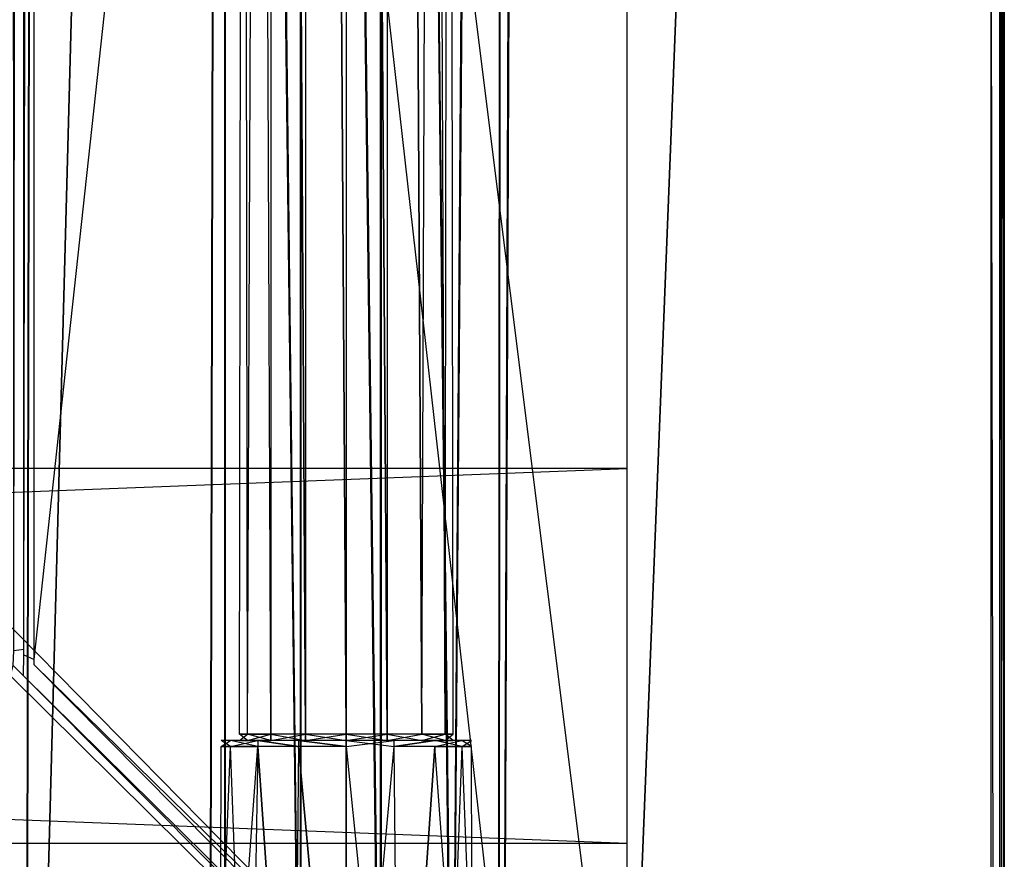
# Model space of a CAD drawing. Extents: x 0 to 1.6, y -0.5 to 0.
# Tile 38 of 43: x 1.55 to 1.6, y -0.46 to -0.42. Entities that reach past the tile are written whole.
import ezdxf

# ---------------------------------------------------------------- set-up
doc = ezdxf.new("R2010")
doc.units = 0
for name, color, linetype in [('L20_DRAWERBOX_LEGATO_NOR_5_X_36', 7, 'CONTINUOUS'), ('L34_DRAWERBOX_LEGATO_REL_7_X_13', 7, 'CONTINUOUS'), ('L36_DRAWERBOX_LEGATO_REL_5_X_36', 7, 'CONTINUOUS'), ('L43_KORPUS_LEGATO_SE_X_190__Y_4', 7, 'CONTINUOUS'), ('L45_KORPUS_LEGATO_BO_X_15620__Y', 7, 'CONTINUOUS'), ('L47_KORPUS_LEGATO_3_N_B21900___', 7, 'CONTINUOUS'), ('L53_KORPUS_LEGATO_TV_X_4920__Y_', 7, 'CONTINUOUS'), ('L9_PLATTE_LEGATO_0_N_B21900____', 7, 'CONTINUOUS')]:
    doc.layers.add(name, color=color, linetype=linetype)

msp = doc.modelspace()

# ---------------------------------------------------------------- linework, layer by layer
at = {"layer": 'L20_DRAWERBOX_LEGATO_NOR_5_X_36', "color": 8}
for points, invisible_edges in [([(1.576039, -0.156447, 0.382), (1.539554, -0.480447, 0.382), (1.539554, -0.156447, 0.382), (1.576039, -0.156447, 0.382)], 13), ([(1.539554, -0.480447, 0.382), (1.576039, -0.156447, 0.382), (1.576039, -0.480447, 0.382), (1.539554, -0.480447, 0.382)], 14), ([(1.550569, -0.156447, 0.408607), (1.549607, -0.480447, 0.406719), (1.550569, -0.480447, 0.408607), (1.550569, -0.156447, 0.408607)], 13), ([(1.549607, -0.480447, 0.406719), (1.550569, -0.156447, 0.408607), (1.549607, -0.156447, 0.406719), (1.549607, -0.480447, 0.406719)], 14), ([(1.55115, -0.156447, 0.410646), (1.550569, -0.480447, 0.408607), (1.55115, -0.480447, 0.410646), (1.55115, -0.156447, 0.410646)], 13), ([(1.550569, -0.480447, 0.408607), (1.55115, -0.156447, 0.410646), (1.550569, -0.156447, 0.408607), (1.550569, -0.480447, 0.408607)], 14), ([(1.559859, -0.156447, 0.463598), (1.55115, -0.480447, 0.410646), (1.559859, -0.480447, 0.463598), (1.559859, -0.156447, 0.463598)], 13), ([(1.55115, -0.480447, 0.410646), (1.559859, -0.156447, 0.463598), (1.55115, -0.156447, 0.410646), (1.55115, -0.480447, 0.410646)], 14), ([(1.560611, -0.156447, 0.464666), (1.559859, -0.480447, 0.463598), (1.560611, -0.480447, 0.464666), (1.560611, -0.156447, 0.464666)], 13), ([(1.559859, -0.480447, 0.463598), (1.560611, -0.156447, 0.464666), (1.559859, -0.156447, 0.463598), (1.559859, -0.480447, 0.463598)], 14), ([(1.56445, -0.480447, 0.465998), (1.560611, -0.156447, 0.464666), (1.560611, -0.480447, 0.464666), (1.56445, -0.480447, 0.465998)], 13), ([(1.560611, -0.156447, 0.464666), (1.56445, -0.480447, 0.465998), (1.56445, -0.156447, 0.465998), (1.560611, -0.156447, 0.464666)], 14), ([(1.568513, -0.480447, 0.465948), (1.56445, -0.156447, 0.465998), (1.56445, -0.480447, 0.465998), (1.568513, -0.480447, 0.465948)], 13), ([(1.56445, -0.156447, 0.465998), (1.568513, -0.480447, 0.465948), (1.568513, -0.156447, 0.465948), (1.56445, -0.156447, 0.465998)], 14), ([(1.572159, -0.480447, 0.464232), (1.568513, -0.156447, 0.465948), (1.568513, -0.480447, 0.465948), (1.572159, -0.480447, 0.464232)], 13), ([(1.568513, -0.156447, 0.465948), (1.572159, -0.480447, 0.464232), (1.572159, -0.156447, 0.464232), (1.568513, -0.156447, 0.465948)], 14), ([(1.574506, -0.156447, 0.460955), (1.572159, -0.480447, 0.464232), (1.574506, -0.480447, 0.460955), (1.574506, -0.156447, 0.460955)], 13), ([(1.572159, -0.480447, 0.464232), (1.574506, -0.156447, 0.460955), (1.572159, -0.156447, 0.464232), (1.572159, -0.480447, 0.464232)], 14), ([(1.574753, -0.156447, 0.45758), (1.574506, -0.480447, 0.460955), (1.574753, -0.480447, 0.45758), (1.574753, -0.156447, 0.45758)], 13), ([(1.574506, -0.480447, 0.460955), (1.574753, -0.156447, 0.45758), (1.574506, -0.156447, 0.460955), (1.574506, -0.480447, 0.460955)], 14), ([(1.576039, -0.156447, 0.382), (1.574753, -0.480447, 0.45758), (1.576039, -0.480447, 0.382), (1.576039, -0.156447, 0.382)], 13), ([(1.574753, -0.480447, 0.45758), (1.576039, -0.156447, 0.382), (1.574753, -0.156447, 0.45758), (1.574753, -0.480447, 0.45758)], 14)]:
    msp.add_3dface(points, dxfattribs=dict(at, invisible_edges=invisible_edges))
at = {"layer": 'L34_DRAWERBOX_LEGATO_REL_7_X_13', "color": 8}
for points, invisible_edges in [([(1.561331, -0.144472, 0.1666), (1.561743, -0.454435, 0.164526), (1.561331, -0.454435, 0.1666), (1.561331, -0.144472, 0.1666)], 13), ([(1.561743, -0.454435, 0.164526), (1.561331, -0.144472, 0.1666), (1.561743, -0.144472, 0.164526), (1.561743, -0.454435, 0.164526)], 14), ([(1.561743, -0.144472, 0.168674), (1.561331, -0.454435, 0.1666), (1.561743, -0.454435, 0.168674), (1.561743, -0.144472, 0.168674)], 13), ([(1.561331, -0.454435, 0.1666), (1.561743, -0.144472, 0.168674), (1.561331, -0.144472, 0.1666), (1.561331, -0.454435, 0.1666)], 14), ([(1.561743, -0.144472, 0.164526), (1.562918, -0.454435, 0.162768), (1.561743, -0.454435, 0.164526), (1.561743, -0.144472, 0.164526)], 13), ([(1.562918, -0.454435, 0.162768), (1.561743, -0.144472, 0.164526), (1.562918, -0.144472, 0.162768), (1.562918, -0.454435, 0.162768)], 14), ([(1.562918, -0.144472, 0.170432), (1.561743, -0.454435, 0.168674), (1.562918, -0.454435, 0.170432), (1.562918, -0.144472, 0.170432)], 13), ([(1.561743, -0.454435, 0.168674), (1.562918, -0.144472, 0.170432), (1.561743, -0.144472, 0.168674), (1.561743, -0.454435, 0.168674)], 14), ([(1.562918, -0.144472, 0.162768), (1.564676, -0.454435, 0.161593), (1.562918, -0.454435, 0.162768), (1.562918, -0.144472, 0.162768)], 13), ([(1.564676, -0.454435, 0.161593), (1.562918, -0.144472, 0.162768), (1.564676, -0.144472, 0.161593), (1.564676, -0.454435, 0.161593)], 14), ([(1.564676, -0.454435, 0.171607), (1.562918, -0.144472, 0.170432), (1.562918, -0.454435, 0.170432), (1.564676, -0.454435, 0.171607)], 13), ([(1.562918, -0.144472, 0.170432), (1.564676, -0.454435, 0.171607), (1.564676, -0.144472, 0.171607), (1.562918, -0.144472, 0.170432)], 14), ([(1.564676, -0.144472, 0.161593), (1.56675, -0.454435, 0.161181), (1.564676, -0.454435, 0.161593), (1.564676, -0.144472, 0.161593)], 13), ([(1.56675, -0.454435, 0.161181), (1.564676, -0.144472, 0.161593), (1.56675, -0.144472, 0.161181), (1.56675, -0.454435, 0.161181)], 14), ([(1.56675, -0.454435, 0.172019), (1.564676, -0.144472, 0.171607), (1.564676, -0.454435, 0.171607), (1.56675, -0.454435, 0.172019)], 13), ([(1.564676, -0.144472, 0.171607), (1.56675, -0.454435, 0.172019), (1.56675, -0.144472, 0.172019), (1.564676, -0.144472, 0.171607)], 14), ([(1.568824, -0.454435, 0.171607), (1.56675, -0.144472, 0.172019), (1.56675, -0.454435, 0.172019), (1.568824, -0.454435, 0.171607)], 13), ([(1.56675, -0.144472, 0.172019), (1.568824, -0.454435, 0.171607), (1.568824, -0.144472, 0.171607), (1.56675, -0.144472, 0.172019)], 14), ([(1.56675, -0.144472, 0.161181), (1.568824, -0.454435, 0.161593), (1.56675, -0.454435, 0.161181), (1.56675, -0.144472, 0.161181)], 13), ([(1.568824, -0.454435, 0.161593), (1.56675, -0.144472, 0.161181), (1.568824, -0.144472, 0.161593), (1.568824, -0.454435, 0.161593)], 14), ([(1.570582, -0.454435, 0.170432), (1.568824, -0.144472, 0.171607), (1.568824, -0.454435, 0.171607), (1.570582, -0.454435, 0.170432)], 13), ([(1.568824, -0.144472, 0.171607), (1.570582, -0.454435, 0.170432), (1.570582, -0.144472, 0.170432), (1.568824, -0.144472, 0.171607)], 14), ([(1.568824, -0.144472, 0.161593), (1.570582, -0.454435, 0.162768), (1.568824, -0.454435, 0.161593), (1.568824, -0.144472, 0.161593)], 13), ([(1.570582, -0.454435, 0.162768), (1.568824, -0.144472, 0.161593), (1.570582, -0.144472, 0.162768), (1.570582, -0.454435, 0.162768)], 14), ([(1.571757, -0.144472, 0.168674), (1.570582, -0.454435, 0.170432), (1.571757, -0.454435, 0.168674), (1.571757, -0.144472, 0.168674)], 13), ([(1.570582, -0.454435, 0.170432), (1.571757, -0.144472, 0.168674), (1.570582, -0.144472, 0.170432), (1.570582, -0.454435, 0.170432)], 14), ([(1.570582, -0.144472, 0.162768), (1.571757, -0.454435, 0.164526), (1.570582, -0.454435, 0.162768), (1.570582, -0.144472, 0.162768)], 13), ([(1.571757, -0.454435, 0.164526), (1.570582, -0.144472, 0.162768), (1.571757, -0.144472, 0.164526), (1.571757, -0.454435, 0.164526)], 14), ([(1.572169, -0.144472, 0.1666), (1.571757, -0.454435, 0.168674), (1.572169, -0.454435, 0.1666), (1.572169, -0.144472, 0.1666)], 13), ([(1.571757, -0.454435, 0.168674), (1.572169, -0.144472, 0.1666), (1.571757, -0.144472, 0.168674), (1.571757, -0.454435, 0.168674)], 14), ([(1.571757, -0.144472, 0.164526), (1.572169, -0.454435, 0.1666), (1.571757, -0.454435, 0.164526), (1.571757, -0.144472, 0.164526)], 13), ([(1.572169, -0.454435, 0.1666), (1.571757, -0.144472, 0.164526), (1.572169, -0.144472, 0.1666), (1.572169, -0.454435, 0.1666)], 14), ([(1.560403, -0.454747, 0.1666), (1.56088, -0.455053, 0.164169), (1.560396, -0.455053, 0.1666), (1.560403, -0.454747, 0.1666)], 13), ([(1.560886, -0.454747, 0.169029), (1.560396, -0.455053, 0.1666), (1.56088, -0.455053, 0.169031), (1.560886, -0.454747, 0.169029)], 13), ([(1.560396, -0.455053, 0.1666), (1.560886, -0.454747, 0.169029), (1.560403, -0.454747, 0.1666), (1.560396, -0.455053, 0.1666)], 14), ([(1.560403, -0.454747, 0.1666), (1.561743, -0.454747, 0.164526), (1.560886, -0.454747, 0.164171), (1.560403, -0.454747, 0.1666)], 13), ([(1.561743, -0.454747, 0.164526), (1.560403, -0.454747, 0.1666), (1.561331, -0.454747, 0.1666), (1.561743, -0.454747, 0.164526)], 14), ([(1.560886, -0.454747, 0.169029), (1.561331, -0.454747, 0.1666), (1.560403, -0.454747, 0.1666), (1.560886, -0.454747, 0.169029)], 13), ([(1.56088, -0.455053, 0.164169), (1.560403, -0.454747, 0.1666), (1.560886, -0.454747, 0.164171), (1.56088, -0.455053, 0.164169)], 14), ([(1.560886, -0.454747, 0.164171), (1.562257, -0.455053, 0.162107), (1.56088, -0.455053, 0.164169), (1.560886, -0.454747, 0.164171)], 13), ([(1.562262, -0.454747, 0.171088), (1.56088, -0.455053, 0.169031), (1.562257, -0.455053, 0.171093), (1.562262, -0.454747, 0.171088)], 13), ([(1.56088, -0.455053, 0.169031), (1.562262, -0.454747, 0.171088), (1.560886, -0.454747, 0.169029), (1.56088, -0.455053, 0.169031)], 14), ([(1.561331, -0.454747, 0.1666), (1.560886, -0.454747, 0.169029), (1.561743, -0.454747, 0.168674), (1.561331, -0.454747, 0.1666)], 14), ([(1.560886, -0.454747, 0.164171), (1.562918, -0.454747, 0.162768), (1.562262, -0.454747, 0.162112), (1.560886, -0.454747, 0.164171)], 13), ([(1.562918, -0.454747, 0.162768), (1.560886, -0.454747, 0.164171), (1.561743, -0.454747, 0.164526), (1.562918, -0.454747, 0.162768)], 14), ([(1.560886, -0.454747, 0.169029), (1.562918, -0.454747, 0.170432), (1.561743, -0.454747, 0.168674), (1.560886, -0.454747, 0.169029)], 13), ([(1.562918, -0.454747, 0.170432), (1.560886, -0.454747, 0.169029), (1.562262, -0.454747, 0.171088), (1.562918, -0.454747, 0.170432)], 14), ([(1.562257, -0.455053, 0.162107), (1.560886, -0.454747, 0.164171), (1.562262, -0.454747, 0.162112), (1.562257, -0.455053, 0.162107)], 14), ([(1.561743, -0.454435, 0.168674), (1.561331, -0.454747, 0.1666), (1.561743, -0.454747, 0.168674), (1.561743, -0.454435, 0.168674)], 13), ([(1.561331, -0.454747, 0.1666), (1.561743, -0.454435, 0.168674), (1.561331, -0.454435, 0.1666), (1.561331, -0.454747, 0.1666)], 14), ([(1.561331, -0.454435, 0.1666), (1.561743, -0.454747, 0.164526), (1.561331, -0.454747, 0.1666), (1.561331, -0.454435, 0.1666)], 13), ([(1.561743, -0.454747, 0.164526), (1.561331, -0.454435, 0.1666), (1.561743, -0.454435, 0.164526), (1.561743, -0.454747, 0.164526)], 14), ([(1.562918, -0.454435, 0.170432), (1.561743, -0.454747, 0.168674), (1.562918, -0.454747, 0.170432), (1.562918, -0.454435, 0.170432)], 13), ([(1.561743, -0.454747, 0.168674), (1.562918, -0.454435, 0.170432), (1.561743, -0.454435, 0.168674), (1.561743, -0.454747, 0.168674)], 14), ([(1.561743, -0.454435, 0.164526), (1.562918, -0.454747, 0.162768), (1.561743, -0.454747, 0.164526), (1.561743, -0.454435, 0.164526)], 13), ([(1.562918, -0.454747, 0.162768), (1.561743, -0.454435, 0.164526), (1.562918, -0.454435, 0.162768), (1.562918, -0.454747, 0.162768)], 14), ([(1.564318, -0.455053, 0.17247), (1.562262, -0.454747, 0.171088), (1.562257, -0.455053, 0.171093), (1.564318, -0.455053, 0.17247)], 13), ([(1.562262, -0.454747, 0.162112), (1.564318, -0.455053, 0.16073), (1.562257, -0.455053, 0.162107), (1.562262, -0.454747, 0.162112)], 13), ([(1.562262, -0.454747, 0.162112), (1.564676, -0.454747, 0.161593), (1.564321, -0.454747, 0.160736), (1.562262, -0.454747, 0.162112)], 13), ([(1.564676, -0.454747, 0.161593), (1.562262, -0.454747, 0.162112), (1.562918, -0.454747, 0.162768), (1.564676, -0.454747, 0.161593)], 14), ([(1.562262, -0.454747, 0.171088), (1.564676, -0.454747, 0.171607), (1.562918, -0.454747, 0.170432), (1.562262, -0.454747, 0.171088)], 13), ([(1.564676, -0.454747, 0.171607), (1.562262, -0.454747, 0.171088), (1.564321, -0.454747, 0.172464), (1.564676, -0.454747, 0.171607)], 14), ([(1.562262, -0.454747, 0.171088), (1.564318, -0.455053, 0.17247), (1.564321, -0.454747, 0.172464), (1.562262, -0.454747, 0.171088)], 14), ([(1.564318, -0.455053, 0.16073), (1.562262, -0.454747, 0.162112), (1.564321, -0.454747, 0.160736), (1.564318, -0.455053, 0.16073)], 14), ([(1.564676, -0.454747, 0.171607), (1.562918, -0.454435, 0.170432), (1.562918, -0.454747, 0.170432), (1.564676, -0.454747, 0.171607)], 13), ([(1.562918, -0.454435, 0.170432), (1.564676, -0.454747, 0.171607), (1.564676, -0.454435, 0.171607), (1.562918, -0.454435, 0.170432)], 14), ([(1.564676, -0.454435, 0.161593), (1.562918, -0.454747, 0.162768), (1.562918, -0.454435, 0.162768), (1.564676, -0.454435, 0.161593)], 13), ([(1.562918, -0.454747, 0.162768), (1.564676, -0.454435, 0.161593), (1.564676, -0.454747, 0.161593), (1.562918, -0.454747, 0.162768)], 14), ([(1.56675, -0.455053, 0.172953), (1.564321, -0.454747, 0.172464), (1.564318, -0.455053, 0.17247), (1.56675, -0.455053, 0.172953)], 13), ([(1.564321, -0.454747, 0.160736), (1.56675, -0.455053, 0.160247), (1.564318, -0.455053, 0.16073), (1.564321, -0.454747, 0.160736)], 13), ([(1.564321, -0.454747, 0.160736), (1.56675, -0.454747, 0.161181), (1.56675, -0.454747, 0.160253), (1.564321, -0.454747, 0.160736)], 13), ([(1.56675, -0.454747, 0.161181), (1.564321, -0.454747, 0.160736), (1.564676, -0.454747, 0.161593), (1.56675, -0.454747, 0.161181)], 14), ([(1.564321, -0.454747, 0.172464), (1.56675, -0.454747, 0.172019), (1.564676, -0.454747, 0.171607), (1.564321, -0.454747, 0.172464)], 13), ([(1.56675, -0.454747, 0.172019), (1.564321, -0.454747, 0.172464), (1.56675, -0.454747, 0.172947), (1.56675, -0.454747, 0.172019)], 14), ([(1.564321, -0.454747, 0.172464), (1.56675, -0.455053, 0.172953), (1.56675, -0.454747, 0.172947), (1.564321, -0.454747, 0.172464)], 14), ([(1.56675, -0.455053, 0.160247), (1.564321, -0.454747, 0.160736), (1.56675, -0.454747, 0.160253), (1.56675, -0.455053, 0.160247)], 14), ([(1.56675, -0.454747, 0.172019), (1.564676, -0.454435, 0.171607), (1.564676, -0.454747, 0.171607), (1.56675, -0.454747, 0.172019)], 13), ([(1.564676, -0.454435, 0.171607), (1.56675, -0.454747, 0.172019), (1.56675, -0.454435, 0.172019), (1.564676, -0.454435, 0.171607)], 14), ([(1.56675, -0.454435, 0.161181), (1.564676, -0.454747, 0.161593), (1.564676, -0.454435, 0.161593), (1.56675, -0.454435, 0.161181)], 13), ([(1.564676, -0.454747, 0.161593), (1.56675, -0.454435, 0.161181), (1.56675, -0.454747, 0.161181), (1.564676, -0.454747, 0.161593)], 14), ([(1.568824, -0.454435, 0.161593), (1.56675, -0.454747, 0.161181), (1.56675, -0.454435, 0.161181), (1.568824, -0.454435, 0.161593)], 13), ([(1.56675, -0.454747, 0.161181), (1.568824, -0.454435, 0.161593), (1.568824, -0.454747, 0.161593), (1.56675, -0.454747, 0.161181)], 14), ([(1.568824, -0.454747, 0.171607), (1.56675, -0.454435, 0.172019), (1.56675, -0.454747, 0.172019), (1.568824, -0.454747, 0.171607)], 13), ([(1.56675, -0.454435, 0.172019), (1.568824, -0.454747, 0.171607), (1.568824, -0.454435, 0.171607), (1.56675, -0.454435, 0.172019)], 14), ([(1.56675, -0.454747, 0.161181), (1.569179, -0.454747, 0.160736), (1.56675, -0.454747, 0.160253), (1.56675, -0.454747, 0.161181)], 13), ([(1.569179, -0.454747, 0.160736), (1.56675, -0.454747, 0.161181), (1.568824, -0.454747, 0.161593), (1.569179, -0.454747, 0.160736)], 14), ([(1.56675, -0.454747, 0.172019), (1.569179, -0.454747, 0.172464), (1.568824, -0.454747, 0.171607), (1.56675, -0.454747, 0.172019)], 13), ([(1.569179, -0.454747, 0.172464), (1.56675, -0.454747, 0.172019), (1.56675, -0.454747, 0.172947), (1.569179, -0.454747, 0.172464)], 14), ([(1.569181, -0.455053, 0.17247), (1.56675, -0.454747, 0.172947), (1.56675, -0.455053, 0.172953), (1.569181, -0.455053, 0.17247)], 13), ([(1.56675, -0.454747, 0.172947), (1.569181, -0.455053, 0.17247), (1.569179, -0.454747, 0.172464), (1.56675, -0.454747, 0.172947)], 14), ([(1.569179, -0.454747, 0.160736), (1.56675, -0.455053, 0.160247), (1.56675, -0.454747, 0.160253), (1.569179, -0.454747, 0.160736)], 13), ([(1.56675, -0.455053, 0.160247), (1.569179, -0.454747, 0.160736), (1.569181, -0.455053, 0.16073), (1.56675, -0.455053, 0.160247)], 14), ([(1.570582, -0.454435, 0.162768), (1.568824, -0.454747, 0.161593), (1.568824, -0.454435, 0.161593), (1.570582, -0.454435, 0.162768)], 13), ([(1.568824, -0.454747, 0.161593), (1.570582, -0.454435, 0.162768), (1.570582, -0.454747, 0.162768), (1.568824, -0.454747, 0.161593)], 14), ([(1.570582, -0.454747, 0.170432), (1.568824, -0.454435, 0.171607), (1.568824, -0.454747, 0.171607), (1.570582, -0.454747, 0.170432)], 13), ([(1.568824, -0.454435, 0.171607), (1.570582, -0.454747, 0.170432), (1.570582, -0.454435, 0.170432), (1.568824, -0.454435, 0.171607)], 14), ([(1.568824, -0.454747, 0.171607), (1.571238, -0.454747, 0.171088), (1.570582, -0.454747, 0.170432), (1.568824, -0.454747, 0.171607)], 13), ([(1.571238, -0.454747, 0.171088), (1.568824, -0.454747, 0.171607), (1.569179, -0.454747, 0.172464), (1.571238, -0.454747, 0.171088)], 14), ([(1.568824, -0.454747, 0.161593), (1.571238, -0.454747, 0.162112), (1.569179, -0.454747, 0.160736), (1.568824, -0.454747, 0.161593)], 13), ([(1.571238, -0.454747, 0.162112), (1.568824, -0.454747, 0.161593), (1.570582, -0.454747, 0.162768), (1.571238, -0.454747, 0.162112)], 14), ([(1.571238, -0.454747, 0.162112), (1.569181, -0.455053, 0.16073), (1.569179, -0.454747, 0.160736), (1.571238, -0.454747, 0.162112)], 13), ([(1.569181, -0.455053, 0.17247), (1.571238, -0.454747, 0.171088), (1.569179, -0.454747, 0.172464), (1.569181, -0.455053, 0.17247)], 13), ([(1.569181, -0.455053, 0.16073), (1.571238, -0.454747, 0.162112), (1.571242, -0.455053, 0.162107), (1.569181, -0.455053, 0.16073)], 14), ([(1.571238, -0.454747, 0.171088), (1.569181, -0.455053, 0.17247), (1.571242, -0.455053, 0.171093), (1.571238, -0.454747, 0.171088)], 14), ([(1.570582, -0.454435, 0.162768), (1.571757, -0.454747, 0.164526), (1.570582, -0.454747, 0.162768), (1.570582, -0.454435, 0.162768)], 13), ([(1.571757, -0.454747, 0.164526), (1.570582, -0.454435, 0.162768), (1.571757, -0.454435, 0.164526), (1.571757, -0.454747, 0.164526)], 14), ([(1.571757, -0.454435, 0.168674), (1.570582, -0.454747, 0.170432), (1.571757, -0.454747, 0.168674), (1.571757, -0.454435, 0.168674)], 13), ([(1.570582, -0.454747, 0.170432), (1.571757, -0.454435, 0.168674), (1.570582, -0.454435, 0.170432), (1.570582, -0.454747, 0.170432)], 14), ([(1.570582, -0.454747, 0.170432), (1.572613, -0.454747, 0.169029), (1.571757, -0.454747, 0.168674), (1.570582, -0.454747, 0.170432)], 13), ([(1.572613, -0.454747, 0.169029), (1.570582, -0.454747, 0.170432), (1.571238, -0.454747, 0.171088), (1.572613, -0.454747, 0.169029)], 14), ([(1.570582, -0.454747, 0.162768), (1.572613, -0.454747, 0.164171), (1.571238, -0.454747, 0.162112), (1.570582, -0.454747, 0.162768)], 13), ([(1.572613, -0.454747, 0.164171), (1.570582, -0.454747, 0.162768), (1.571757, -0.454747, 0.164526), (1.572613, -0.454747, 0.164171)], 14), ([(1.571238, -0.454747, 0.162112), (1.57262, -0.455053, 0.164169), (1.571242, -0.455053, 0.162107), (1.571238, -0.454747, 0.162112)], 13), ([(1.57262, -0.455053, 0.164169), (1.571238, -0.454747, 0.162112), (1.572613, -0.454747, 0.164171), (1.57262, -0.455053, 0.164169)], 14), ([(1.571242, -0.455053, 0.171093), (1.572613, -0.454747, 0.169029), (1.571238, -0.454747, 0.171088), (1.571242, -0.455053, 0.171093)], 14), ([(1.572613, -0.454747, 0.169029), (1.571242, -0.455053, 0.171093), (1.57262, -0.455053, 0.169031), (1.572613, -0.454747, 0.169029)], 13), ([(1.571757, -0.454435, 0.164526), (1.572169, -0.454747, 0.1666), (1.571757, -0.454747, 0.164526), (1.571757, -0.454435, 0.164526)], 13), ([(1.572169, -0.454747, 0.1666), (1.571757, -0.454435, 0.164526), (1.572169, -0.454435, 0.1666), (1.572169, -0.454747, 0.1666)], 14), ([(1.572169, -0.454435, 0.1666), (1.571757, -0.454747, 0.168674), (1.572169, -0.454747, 0.1666), (1.572169, -0.454435, 0.1666)], 13), ([(1.571757, -0.454747, 0.168674), (1.572169, -0.454435, 0.1666), (1.571757, -0.454435, 0.168674), (1.571757, -0.454747, 0.168674)], 14), ([(1.571757, -0.454747, 0.164526), (1.573096, -0.454747, 0.1666), (1.572613, -0.454747, 0.164171), (1.571757, -0.454747, 0.164526)], 13), ([(1.573096, -0.454747, 0.1666), (1.571757, -0.454747, 0.164526), (1.572169, -0.454747, 0.1666), (1.573096, -0.454747, 0.1666)], 14), ([(1.571757, -0.454747, 0.168674), (1.573096, -0.454747, 0.1666), (1.572169, -0.454747, 0.1666), (1.571757, -0.454747, 0.168674)], 13), ([(1.573096, -0.454747, 0.1666), (1.571757, -0.454747, 0.168674), (1.572613, -0.454747, 0.169029), (1.573096, -0.454747, 0.1666)], 14), ([(1.572613, -0.454747, 0.164171), (1.573103, -0.455053, 0.1666), (1.57262, -0.455053, 0.164169), (1.572613, -0.454747, 0.164171)], 13), ([(1.573103, -0.455053, 0.1666), (1.572613, -0.454747, 0.164171), (1.573096, -0.454747, 0.1666), (1.573103, -0.455053, 0.1666)], 14), ([(1.57262, -0.455053, 0.169031), (1.573096, -0.454747, 0.1666), (1.572613, -0.454747, 0.169029), (1.57262, -0.455053, 0.169031)], 14), ([(1.573096, -0.454747, 0.1666), (1.57262, -0.455053, 0.169031), (1.573103, -0.455053, 0.1666), (1.573096, -0.454747, 0.1666)], 13), ([(1.56088, -0.455053, 0.169031), (1.559812, -0.481247, 0.1666), (1.56034, -0.481247, 0.169255), (1.56088, -0.455053, 0.169031)], 13), ([(1.559812, -0.481247, 0.1666), (1.56088, -0.455053, 0.169031), (1.560396, -0.455053, 0.1666), (1.559812, -0.481247, 0.1666)], 14), ([(1.560396, -0.455053, 0.1666), (1.56034, -0.481247, 0.163945), (1.559812, -0.481247, 0.1666), (1.560396, -0.455053, 0.1666)], 13), ([(1.562257, -0.455053, 0.171093), (1.56034, -0.481247, 0.169255), (1.561844, -0.481247, 0.171505), (1.562257, -0.455053, 0.171093)], 13), ([(1.56034, -0.481247, 0.169255), (1.562257, -0.455053, 0.171093), (1.56088, -0.455053, 0.169031), (1.56034, -0.481247, 0.169255)], 14), ([(1.56034, -0.481247, 0.163945), (1.560396, -0.455053, 0.1666), (1.56088, -0.455053, 0.164169), (1.56034, -0.481247, 0.163945)], 14), ([(1.56088, -0.455053, 0.164169), (1.561844, -0.481247, 0.161695), (1.56034, -0.481247, 0.163945), (1.56088, -0.455053, 0.164169)], 13), ([(1.561844, -0.481247, 0.161695), (1.56088, -0.455053, 0.164169), (1.562257, -0.455053, 0.162107), (1.561844, -0.481247, 0.161695)], 14), ([(1.562257, -0.455053, 0.162107), (1.564095, -0.481247, 0.160191), (1.561844, -0.481247, 0.161695), (1.562257, -0.455053, 0.162107)], 13), ([(1.564095, -0.481247, 0.173009), (1.562257, -0.455053, 0.171093), (1.561844, -0.481247, 0.171505), (1.564095, -0.481247, 0.173009)], 13), ([(1.564095, -0.481247, 0.160191), (1.562257, -0.455053, 0.162107), (1.564318, -0.455053, 0.16073), (1.564095, -0.481247, 0.160191)], 14), ([(1.562257, -0.455053, 0.171093), (1.564095, -0.481247, 0.173009), (1.564318, -0.455053, 0.17247), (1.562257, -0.455053, 0.171093)], 14), ([(1.564318, -0.455053, 0.16073), (1.56675, -0.481247, 0.159663), (1.564095, -0.481247, 0.160191), (1.564318, -0.455053, 0.16073)], 13), ([(1.56675, -0.481247, 0.173537), (1.564318, -0.455053, 0.17247), (1.564095, -0.481247, 0.173009), (1.56675, -0.481247, 0.173537)], 13), ([(1.56675, -0.481247, 0.159663), (1.564318, -0.455053, 0.16073), (1.56675, -0.455053, 0.160247), (1.56675, -0.481247, 0.159663)], 14), ([(1.564318, -0.455053, 0.17247), (1.56675, -0.481247, 0.173537), (1.56675, -0.455053, 0.172953), (1.564318, -0.455053, 0.17247)], 14), ([(1.569181, -0.455053, 0.16073), (1.56675, -0.481247, 0.159663), (1.56675, -0.455053, 0.160247), (1.569181, -0.455053, 0.16073)], 13), ([(1.56675, -0.481247, 0.159663), (1.569181, -0.455053, 0.16073), (1.569405, -0.481247, 0.160191), (1.56675, -0.481247, 0.159663)], 14), ([(1.569405, -0.481247, 0.173009), (1.56675, -0.455053, 0.172953), (1.56675, -0.481247, 0.173537), (1.569405, -0.481247, 0.173009)], 13), ([(1.56675, -0.455053, 0.172953), (1.569405, -0.481247, 0.173009), (1.569181, -0.455053, 0.17247), (1.56675, -0.455053, 0.172953)], 14), ([(1.569405, -0.481247, 0.173009), (1.571242, -0.455053, 0.171093), (1.569181, -0.455053, 0.17247), (1.569405, -0.481247, 0.173009)], 13), ([(1.571242, -0.455053, 0.162107), (1.569405, -0.481247, 0.160191), (1.569181, -0.455053, 0.16073), (1.571242, -0.455053, 0.162107)], 13), ([(1.571242, -0.455053, 0.171093), (1.569405, -0.481247, 0.173009), (1.571655, -0.481247, 0.171505), (1.571242, -0.455053, 0.171093)], 14), ([(1.569405, -0.481247, 0.160191), (1.571242, -0.455053, 0.162107), (1.571655, -0.481247, 0.161695), (1.569405, -0.481247, 0.160191)], 14), ([(1.571655, -0.481247, 0.171505), (1.57262, -0.455053, 0.169031), (1.571242, -0.455053, 0.171093), (1.571655, -0.481247, 0.171505)], 14), ([(1.571242, -0.455053, 0.162107), (1.573159, -0.481247, 0.163945), (1.571655, -0.481247, 0.161695), (1.571242, -0.455053, 0.162107)], 13), ([(1.573159, -0.481247, 0.163945), (1.571242, -0.455053, 0.162107), (1.57262, -0.455053, 0.164169), (1.573159, -0.481247, 0.163945)], 14), ([(1.57262, -0.455053, 0.169031), (1.571655, -0.481247, 0.171505), (1.573159, -0.481247, 0.169255), (1.57262, -0.455053, 0.169031)], 13), ([(1.573159, -0.481247, 0.169255), (1.573103, -0.455053, 0.1666), (1.57262, -0.455053, 0.169031), (1.573159, -0.481247, 0.169255)], 14), ([(1.57262, -0.455053, 0.164169), (1.573687, -0.481247, 0.1666), (1.573159, -0.481247, 0.163945), (1.57262, -0.455053, 0.164169)], 13), ([(1.573687, -0.481247, 0.1666), (1.57262, -0.455053, 0.164169), (1.573103, -0.455053, 0.1666), (1.573687, -0.481247, 0.1666)], 14), ([(1.573103, -0.455053, 0.1666), (1.573159, -0.481247, 0.169255), (1.573687, -0.481247, 0.1666), (1.573103, -0.455053, 0.1666)], 13)]:
    msp.add_3dface(points, dxfattribs=dict(at, invisible_edges=invisible_edges))
at = {"layer": 'L36_DRAWERBOX_LEGATO_REL_5_X_36', "color": 8}
for points, invisible_edges in [([(1.539515, -0.156947, 0.032), (1.576, -0.480947, 0.032), (1.539515, -0.480947, 0.032), (1.539515, -0.156947, 0.032)], 13), ([(1.576, -0.480947, 0.032), (1.539515, -0.156947, 0.032), (1.576, -0.156947, 0.032), (1.576, -0.480947, 0.032)], 14), ([(1.55053, -0.156947, 0.058607), (1.549568, -0.480947, 0.056719), (1.55053, -0.480947, 0.058607), (1.55053, -0.156947, 0.058607)], 13), ([(1.549568, -0.480947, 0.056719), (1.55053, -0.156947, 0.058607), (1.549568, -0.156947, 0.056719), (1.549568, -0.480947, 0.056719)], 14), ([(1.551111, -0.156947, 0.060646), (1.55053, -0.480947, 0.058607), (1.551111, -0.480947, 0.060646), (1.551111, -0.156947, 0.060646)], 13), ([(1.55053, -0.480947, 0.058607), (1.551111, -0.156947, 0.060646), (1.55053, -0.156947, 0.058607), (1.55053, -0.480947, 0.058607)], 14), ([(1.55982, -0.156947, 0.113598), (1.551111, -0.480947, 0.060646), (1.55982, -0.480947, 0.113598), (1.55982, -0.156947, 0.113598)], 13), ([(1.551111, -0.480947, 0.060646), (1.55982, -0.156947, 0.113598), (1.551111, -0.156947, 0.060646), (1.551111, -0.480947, 0.060646)], 14), ([(1.560572, -0.156947, 0.114666), (1.55982, -0.480947, 0.113598), (1.560572, -0.480947, 0.114666), (1.560572, -0.156947, 0.114666)], 13), ([(1.55982, -0.480947, 0.113598), (1.560572, -0.156947, 0.114666), (1.55982, -0.156947, 0.113598), (1.55982, -0.480947, 0.113598)], 14), ([(1.564411, -0.480947, 0.115998), (1.560572, -0.156947, 0.114666), (1.560572, -0.480947, 0.114666), (1.564411, -0.480947, 0.115998)], 13), ([(1.560572, -0.156947, 0.114666), (1.564411, -0.480947, 0.115998), (1.564411, -0.156947, 0.115998), (1.560572, -0.156947, 0.114666)], 14), ([(1.568474, -0.480947, 0.115948), (1.564411, -0.156947, 0.115998), (1.564411, -0.480947, 0.115998), (1.568474, -0.480947, 0.115948)], 13), ([(1.564411, -0.156947, 0.115998), (1.568474, -0.480947, 0.115948), (1.568474, -0.156947, 0.115948), (1.564411, -0.156947, 0.115998)], 14), ([(1.57212, -0.480947, 0.114232), (1.568474, -0.156947, 0.115948), (1.568474, -0.480947, 0.115948), (1.57212, -0.480947, 0.114232)], 13), ([(1.568474, -0.156947, 0.115948), (1.57212, -0.480947, 0.114232), (1.57212, -0.156947, 0.114232), (1.568474, -0.156947, 0.115948)], 14), ([(1.574467, -0.156947, 0.110955), (1.57212, -0.480947, 0.114232), (1.574467, -0.480947, 0.110955), (1.574467, -0.156947, 0.110955)], 13), ([(1.57212, -0.480947, 0.114232), (1.574467, -0.156947, 0.110955), (1.57212, -0.156947, 0.114232), (1.57212, -0.480947, 0.114232)], 14), ([(1.574714, -0.156947, 0.10758), (1.574467, -0.480947, 0.110955), (1.574714, -0.480947, 0.10758), (1.574714, -0.156947, 0.10758)], 13), ([(1.574467, -0.480947, 0.110955), (1.574714, -0.156947, 0.10758), (1.574467, -0.156947, 0.110955), (1.574467, -0.480947, 0.110955)], 14), ([(1.576, -0.156947, 0.032), (1.574714, -0.480947, 0.10758), (1.576, -0.480947, 0.032), (1.576, -0.156947, 0.032)], 13), ([(1.574714, -0.480947, 0.10758), (1.576, -0.156947, 0.032), (1.574714, -0.156947, 0.10758), (1.574714, -0.480947, 0.10758)], 14)]:
    msp.add_3dface(points, dxfattribs=dict(at, invisible_edges=invisible_edges))
at = {"layer": 'L43_KORPUS_LEGATO_SE_X_190__Y_4', "color": 8}
for points, invisible_edges in [([(1.581, -0.479958, 0.51), (1.6, -0.000958, 0.51), (1.581, -0.000958, 0.51), (1.581, -0.479958, 0.51)], 13), ([(1.6, -0.000958, 0.51), (1.581, -0.479958, 0.51), (1.6, -0.479958, 0.51), (1.6, -0.000958, 0.51)], 14), ([(1.6, -0.000958), (1.581, -0.479958), (1.581, -0.000958), (1.6, -0.000958)], 13), ([(1.581, -0.479958), (1.6, -0.000958), (1.6, -0.479958), (1.581, -0.479958)], 14), ([(1.581, -0.000958, 0.51), (1.581, -0.479958), (1.581, -0.479958, 0.51), (1.581, -0.000958, 0.51)], 13), ([(1.581, -0.479958), (1.581, -0.000958, 0.51), (1.581, -0.000958), (1.581, -0.479958)], 14), ([(1.6, -0.000958), (1.6, -0.479958, 0.51), (1.6, -0.479958), (1.6, -0.000958)], 13), ([(1.6, -0.479958, 0.51), (1.6, -0.000958), (1.6, -0.000958, 0.51), (1.6, -0.479958, 0.51)], 14)]:
    msp.add_3dface(points, dxfattribs=dict(at, invisible_edges=invisible_edges))
at = {"layer": 'L45_KORPUS_LEGATO_BO_X_15620__Y', "color": 8}
for points, invisible_edges in [([(1.581, -0.479458, 0.02), (0.019, -0.069958, 0.02), (0.019, -0.479458, 0.02), (1.581, -0.479458, 0.02)], 13), ([(0.019, -0.069958, 0.02), (1.581, -0.479458, 0.02), (1.581, -0.069958, 0.02), (0.019, -0.069958, 0.02)], 14), ([(1.581, -0.069958, 0.001), (0.019, -0.479458, 0.001), (0.019, -0.069958, 0.001), (1.581, -0.069958, 0.001)], 13), ([(0.019, -0.479458, 0.001), (1.581, -0.069958, 0.001), (1.581, -0.479458, 0.001), (0.019, -0.479458, 0.001)], 14), ([(1.581, -0.069958, 0.001), (1.581, -0.479458, 0.02), (1.581, -0.479458, 0.001), (1.581, -0.069958, 0.001)], 13), ([(1.581, -0.479458, 0.02), (1.581, -0.069958, 0.001), (1.581, -0.069958, 0.02), (1.581, -0.479458, 0.02)], 14)]:
    msp.add_3dface(points, dxfattribs=dict(at, invisible_edges=invisible_edges))
at = {"layer": 'L47_KORPUS_LEGATO_3_N_B21900___', "color": 8}
for points, invisible_edges in [([(1.581, -0.000958, 0.483), (1.521, -0.419458, 0.483), (1.521, -0.000958, 0.483), (1.581, -0.000958, 0.483)], 13), ([(1.581, -0.479458, 0.483), (1.521, -0.419458, 0.483), (1.581, -0.000958, 0.483), (1.581, -0.479458, 0.483)], 15), ([(1.581, -0.479458, 0.502), (1.521, -0.000958, 0.502), (1.521, -0.419458, 0.502), (1.581, -0.479458, 0.502)], 13), ([(1.521, -0.000958, 0.502), (1.581, -0.479458, 0.502), (1.581, -0.000958, 0.502), (1.521, -0.000958, 0.502)], 14), ([(1.581, -0.000958, 0.483), (1.581, -0.479458, 0.502), (1.581, -0.479458, 0.483), (1.581, -0.000958, 0.483)], 13), ([(1.581, -0.479458, 0.502), (1.581, -0.000958, 0.483), (1.581, -0.000958, 0.502), (1.581, -0.479458, 0.502)], 14), ([(0.019, -0.479458, 0.483), (0.079, -0.419458, 0.483), (1.581, -0.479458, 0.483), (0.019, -0.479458, 0.483)], 10), ([(1.581, -0.479458, 0.502), (0.079, -0.419458, 0.502), (0.019, -0.479458, 0.502), (1.581, -0.479458, 0.502)], 13), ([(1.581, -0.479458, 0.483), (0.079, -0.419458, 0.483), (1.521, -0.419458, 0.483), (1.581, -0.479458, 0.483)], 15), ([(0.079, -0.419458, 0.502), (1.581, -0.479458, 0.502), (1.521, -0.419458, 0.502), (0.079, -0.419458, 0.502)], 14)]:
    msp.add_3dface(points, dxfattribs=dict(at, invisible_edges=invisible_edges))
at = {"layer": 'L53_KORPUS_LEGATO_TV_X_4920__Y_', "color": 8}
for points, invisible_edges in [([(1.089, -0.440937, 0.37), (1.581, -0.440958, 0.3), (1.089, -0.440937, 0.3), (1.089, -0.440937, 0.37)], 13), ([(1.581, -0.440958, 0.3), (1.089, -0.440937, 0.37), (1.581, -0.440958, 0.37), (1.581, -0.440958, 0.3)], 14), ([(1.581, -0.440958, 0.3), (1.089, -0.459937, 0.3), (1.089, -0.440937, 0.3), (1.581, -0.440958, 0.3)], 13), ([(1.581, -0.459958, 0.37), (1.089, -0.440937, 0.37), (1.089, -0.459937, 0.37), (1.581, -0.459958, 0.37)], 13), ([(1.089, -0.440937, 0.37), (1.581, -0.459958, 0.37), (1.581, -0.440958, 0.37), (1.089, -0.440937, 0.37)], 14), ([(1.089, -0.459937, 0.3), (1.581, -0.440958, 0.3), (1.581, -0.459958, 0.3), (1.089, -0.459937, 0.3)], 14), ([(1.581, -0.440958, 0.3), (1.581, -0.459958, 0.37), (1.581, -0.459958, 0.3), (1.581, -0.440958, 0.3)], 13), ([(1.581, -0.459958, 0.37), (1.581, -0.440958, 0.3), (1.581, -0.440958, 0.37), (1.581, -0.459958, 0.37)], 14), ([(1.581, -0.459958, 0.3), (1.089, -0.459937, 0.37), (1.089, -0.459937, 0.3), (1.581, -0.459958, 0.3)], 13), ([(1.089, -0.459937, 0.37), (1.581, -0.459958, 0.3), (1.581, -0.459958, 0.37), (1.089, -0.459937, 0.37)], 14)]:
    msp.add_3dface(points, dxfattribs=dict(at, invisible_edges=invisible_edges))
at = {"layer": 'L9_PLATTE_LEGATO_0_N_B21900____', "color": 8}
for points, invisible_edges in [([(1.600121, -0.499075, 0.5495), (1.599621, -0.000463, 0.55), (1.599621, -0.410312, 0.55), (1.600121, -0.499075, 0.5495)], 13), ([(1.599621, -0.000463, 0.55), (1.600121, -0.499075, 0.5495), (1.600121, -0.000559, 0.5495), (1.599621, -0.000463, 0.55)], 14), ([(1.107708, -0.409596, 0.55), (1.599336, -0.499333, 0.55), (1.107708, -0.000599, 0.55), (1.107708, -0.409596, 0.55)], 10), ([(1.107708, -0.000599, 0.55), (1.599336, -0.499333, 0.55), (1.107902, -0.000599, 0.55), (1.107708, -0.000599, 0.55)], 13), ([(1.107902, -0.000599, 0.55), (1.599336, -0.499333, 0.55), (1.598906, -0.000652, 0.55), (1.107902, -0.000599, 0.55)], 14), ([(1.550403, -0.000506, 0.510205), (1.549888, -0.450124, 0.510205), (1.549888, -0.000671, 0.510205), (1.550403, -0.000506, 0.510205)], 13), ([(1.549888, -0.450124, 0.510205), (1.550403, -0.000506, 0.510205), (1.550403, -0.450124, 0.510205), (1.549888, -0.450124, 0.510205)], 14), ([(1.550925, -0.000507, 0.510552), (1.550403, -0.450124, 0.510205), (1.550403, -0.000506, 0.510205), (1.550925, -0.000507, 0.510552)], 13), ([(1.550403, -0.450124, 0.510205), (1.550925, -0.000507, 0.510552), (1.550925, -0.450638, 0.510552), (1.550403, -0.450124, 0.510205)], 14), ([(1.599886, -0.000559, 0.543077), (1.550925, -0.450638, 0.510552), (1.550925, -0.000507, 0.510552), (1.599886, -0.000559, 0.543077)], 13), ([(1.550925, -0.450638, 0.510552), (1.599886, -0.000559, 0.543077), (1.599886, -0.498843, 0.543077), (1.550925, -0.450638, 0.510552)], 14), ([(1.598906, -0.000652, 0.55), (1.599336, -0.499333, 0.55), (1.599432, -0.000652, 0.55), (1.598906, -0.000652, 0.55)], 15), ([(1.599432, -0.000652, 0.55), (1.599336, -0.499333, 0.55), (1.599432, -0.499236, 0.55), (1.599432, -0.000652, 0.55)], 15), ([(1.599432, -0.000652, 0.55), (1.599432, -0.499236, 0.55), (1.599432, -0.410312, 0.55), (1.599432, -0.000652, 0.55)], 15), ([(1.600121, -0.000559, 0.543233), (1.599886, -0.498843, 0.543077), (1.599886, -0.000559, 0.543077), (1.600121, -0.000559, 0.543233)], 13), ([(1.599886, -0.498843, 0.543077), (1.600121, -0.000559, 0.543233), (1.600121, -0.499075, 0.543233), (1.599886, -0.498843, 0.543077)], 14), ([(1.600121, -0.499075, 0.543233), (1.600121, -0.000559, 0.543593), (1.600121, -0.499075, 0.543593), (1.600121, -0.499075, 0.543233)], 13), ([(1.600121, -0.000559, 0.543593), (1.600121, -0.499075, 0.543233), (1.600121, -0.000559, 0.543233), (1.600121, -0.000559, 0.543593)], 14), ([(1.600121, -0.499075, 0.543593), (1.600121, -0.000559, 0.549321), (1.600121, -0.499075, 0.549321), (1.600121, -0.499075, 0.543593)], 13), ([(1.600121, -0.000559, 0.549321), (1.600121, -0.499075, 0.543593), (1.600121, -0.000559, 0.543593), (1.600121, -0.000559, 0.549321)], 14), ([(1.600121, -0.499075, 0.549321), (1.600121, -0.000559, 0.5495), (1.600121, -0.499075, 0.5495), (1.600121, -0.499075, 0.549321)], 13), ([(1.600121, -0.000559, 0.5495), (1.600121, -0.499075, 0.549321), (1.600121, -0.000559, 0.549321), (1.600121, -0.000559, 0.5495)], 14), ([(1.107708, -0.410479, 0.55), (1.599336, -0.499333, 0.55), (1.107708, -0.409596, 0.55), (1.107708, -0.410479, 0.55)], 13), ([(1.599621, -0.499314, 0.55), (1.599432, -0.410312, 0.55), (1.599432, -0.499236, 0.55), (1.599621, -0.499314, 0.55)], 13), ([(1.599432, -0.410312, 0.55), (1.599621, -0.499314, 0.55), (1.599621, -0.410312, 0.55), (1.599432, -0.410312, 0.55)], 14), ([(1.599621, -0.499314, 0.55), (1.600121, -0.499075, 0.5495), (1.599621, -0.410312, 0.55), (1.599621, -0.499314, 0.55)], 14), ([(1.107708, -0.410479, 0.55), (1.107519, -0.499312, 0.55), (1.599336, -0.499333, 0.55), (1.107708, -0.410479, 0.55)], 10), ([(1.54985, -0.450957, 0.510205), (1.549888, -0.450189, 0.510205), (1.550403, -0.450402, 0.510205), (1.54985, -0.450957, 0.510205)], 14), ([(1.550403, -0.450402, 0.510205), (1.550373, -0.451472, 0.510552), (1.54985, -0.450957, 0.510205), (1.550403, -0.450402, 0.510205)], 13), ([(1.550403, -0.450124, 0.510205), (1.549888, -0.450189, 0.510205), (1.549888, -0.450124, 0.510205), (1.550403, -0.450124, 0.510205)], 13), ([(1.549888, -0.450189, 0.510205), (1.550403, -0.450124, 0.510205), (1.550403, -0.450402, 0.510205), (1.549888, -0.450189, 0.510205)], 14), ([(1.550373, -0.451472, 0.510552), (1.550403, -0.450402, 0.510205), (1.550925, -0.450919, 0.510552), (1.550373, -0.451472, 0.510552)], 14), ([(1.550925, -0.450638, 0.510552), (1.550403, -0.450402, 0.510205), (1.550403, -0.450124, 0.510205), (1.550925, -0.450638, 0.510552)], 13), ([(1.550403, -0.450402, 0.510205), (1.550925, -0.450638, 0.510552), (1.550925, -0.450919, 0.510552), (1.550403, -0.450402, 0.510205)], 14), ([(1.599886, -0.498843, 0.543077), (1.550925, -0.450919, 0.510552), (1.550925, -0.450638, 0.510552), (1.599886, -0.498843, 0.543077)], 13), ([(1.549715, -0.451472, 0.510552), (1.54985, -0.450957, 0.510205), (1.550373, -0.451472, 0.510552), (1.549715, -0.451472, 0.510552)], 14), ([(1.550925, -0.450919, 0.510552), (1.599385, -0.499789, 0.543077), (1.550373, -0.451472, 0.510552), (1.550925, -0.450919, 0.510552)], 13), ([(1.550925, -0.450919, 0.510552), (1.599886, -0.498843, 0.543077), (1.599886, -0.499289, 0.543077), (1.550925, -0.450919, 0.510552)], 14), ([(1.599385, -0.499789, 0.543077), (1.550925, -0.450919, 0.510552), (1.599886, -0.499289, 0.543077), (1.599385, -0.499789, 0.543077)], 14), ([(0.800121, -0.499768, 0.543077), (1.549715, -0.451472, 0.510552), (1.598595, -0.499789, 0.543077), (0.800121, -0.499768, 0.543077)], 14), ([(1.550373, -0.451472, 0.510552), (1.598595, -0.499789, 0.543077), (1.549715, -0.451472, 0.510552), (1.550373, -0.451472, 0.510552)], 13), ([(1.598595, -0.499789, 0.543077), (1.550373, -0.451472, 0.510552), (1.599385, -0.499789, 0.543077), (1.598595, -0.499789, 0.543077)], 14)]:
    msp.add_3dface(points, dxfattribs=dict(at, invisible_edges=invisible_edges))

doc.saveas('drawing.dxf')
